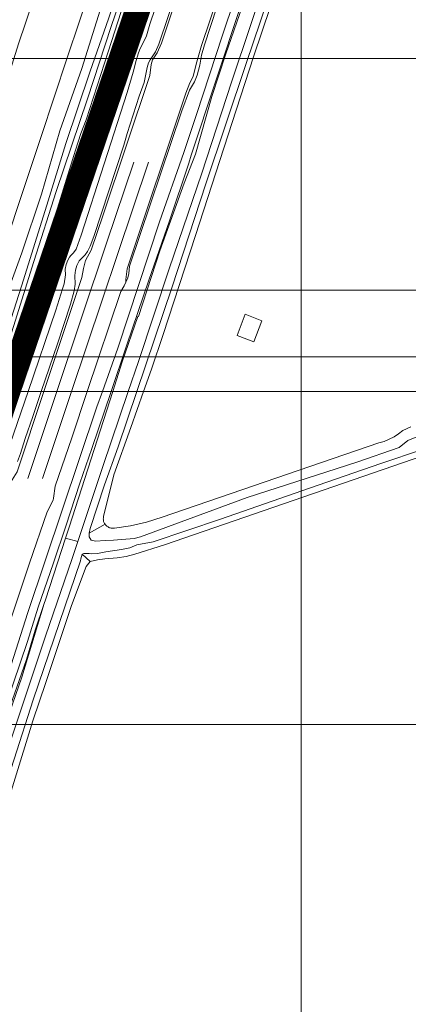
# Model space of a CAD drawing. Header units: metres. Extents: x 102313 to 104557, y 415820 to 422103.
# Tile 28 of 256: x 103516 to 103632, y 418016 to 418312. Entities that reach past the tile are written whole.
import ezdxf

# ---------------------------------------------------------------- set-up
doc = ezdxf.new("R2010")
doc.units = ezdxf.units.M
doc.header["$MEASUREMENT"] = 0
doc.linetypes.add('DGN Style 2', pattern=[121.043411, 72.626047, -48.417365])
doc.linetypes.add('KG-GV', pattern=[42, 12, -6, 0, -6, 12, -6])
for name, color, linetype, lineweight in [('00-Coordinaten', 7, 'Continuous', 0), ('00-kader-2', 2, 'Continuous', 0), ('Bunker', 7, 'Continuous', 0), ('N-WE-KG-GRONDVERWERVING-G', 130, 'KG-GV', 30), ('Oever_slootkant', 92, 'Continuous', 0), ('Spoor_as', 30, 'DGN Style 2', 0), ('Spoorbaan', 7, 'Continuous', 0), ('Terrein_gras', 3, 'Continuous', 0), ('Terrein_onbegroeid', 94, 'Continuous', 0), ('water', 2, 'Continuous', 0), ('Wegdeel', 254, 'Continuous', 0)]:
    doc.layers.add(name, color=color, linetype=linetype, lineweight=lineweight)

msp = doc.modelspace()

# ---------------------------------------------------------------- linework, layer by layer
at = {"layer": '00-Coordinaten'}
for p, q in [((103600, 420000), (103600, 417600)), ((104100, 418300), (102600, 418300)), ((104100, 418200), (102600, 418200)), ((104100, 418100), (102600, 418100))]:
    msp.add_line(p, q, dxfattribs=at)
at = {"layer": '00-kader-2', "flags": 128}
for points in [[(104309.046, 418230.373), (102629.046, 418230.373), (102629.046, 415854.373), (104309.046, 415854.373), (104309.046, 418230.373)], [(104289.046, 418210.373), (102649.046, 418210.373), (102649.046, 415874.373), (104289.046, 415874.373), (104289.046, 418210.373)]]:
    msp.add_lwpolyline(points, close=True, dxfattribs=at)
at = {"layer": 'Bunker', "flags": 128}
msp.add_lwpolyline([(103580.742, 418216.787), (103585.769, 418214.865), (103588.212, 418221.252), (103583.184, 418223.174), (103580.742, 418216.787)], dxfattribs=at)
at = {"layer": 'N-WE-KG-GRONDVERWERVING-G', "linetype": 'Continuous', "lineweight": 0, "ltscale": 5, "const_width": 7.5, "flags": 128}
msp.add_lwpolyline([(103227.821, 417347.733), (103241.913, 417390.113), (103245.2, 417400), (103312.2, 417600), (103317.736, 417616.574), (103327.531, 417645.901), (103359.969, 417743.022), (103379, 417800), (103417.539, 417915.042), (103420.847, 417924.916), (103446, 418000), (103512, 418200), (103614.444, 418501.305)], dxfattribs=at)
at = {"layer": 'Oever_slootkant', "flags": 128}
for points in [[(103509.495, 418200), (103513.119, 418211.291), (103514.649, 418216.89), (103516.11, 418221.441), (103517.023, 418224.62), (103520.075, 418233.795), (103521.868, 418238.884), (103532.307, 418272.408), (103533.94, 418277.496), (103535.473, 418281.602), (103542.141, 418301.98), (103548.874, 418323.175), (103555.974, 418344.119), (103562.255, 418362.347), (103569.256, 418381.478), (103570.427, 418384.329), (103571.839, 418387.087), (103573.441, 418389.712), (103574.828, 418391.601)], [(103613.385, 418381.226), (103612.054, 418379.126), (103611.457, 418377.439), (103608.513, 418368.497), (103601.898, 418348.9), (103595.884, 418330.792), (103585.726, 418300.469), (103579.278, 418280.778), (103568.28, 418246.854)], [(103601.852, 418371.792), (103596.989, 418356.954), (103595.249, 418351.198), (103592.177, 418343.342), (103588.391, 418332.121), (103582.291, 418315.434), (103577.359, 418301.378), (103573.223, 418288.513), (103568.25, 418271.236), (103564.863, 418262.497), (103557.604, 418242.179), (103551.213, 418222.471), (103551.025, 418222.466), (103546.306, 418208.905), (103543.448, 418200)], [(103501.931, 418200), (103504.698, 418208.809), (103509.845, 418224.004), (103516.204, 418241.621), (103522.099, 418259.213), (103527.6, 418278.201), (103534.195, 418296.916), (103539.667, 418314.499)], [(103568.28, 418246.854), (103558.556, 418217.146), (103555.086, 418206.691), (103552.731, 418200)], [(103543.448, 418200), (103530.367, 418159.249)], [(103552.731, 418200), (103548.933, 418189.211), (103543.824, 418174.949), (103540.732, 418162.46), (103540.681, 418162.221), (103540.651, 418161.979), (103540.642, 418161.735), (103540.655, 418161.491), (103540.688, 418161.249), (103540.743, 418161.011), (103540.819, 418160.779), (103540.914, 418160.554), (103541.029, 418160.338), (103541.162, 418160.133)], [(103536.719, 418149), (103538.852, 418149.476), (103541.064, 418149.803), (103544.822, 418150.099), (103547.467, 418150.419), (103550.045, 418151.133), (103558.996, 418154.008), (103636.443, 418180.695), (103642.995, 418183.197), (103649.736, 418185.131), (103656.618, 418186.484), (103743.175, 418192.597), (103749.63, 418192.716), (103756.073, 418192.291), (103762.456, 418191.325), (103768.736, 418189.824), (103774.867, 418187.799), (103935.859, 418134.639), (103962.392, 418124.772), (103989.383, 418116.239), (104000, 418113.455)], [(103541.162, 418160.133), (103541.312, 418159.941), (103541.479, 418159.762), (103541.66, 418159.599), (103541.855, 418159.452), (103542.063, 418159.323), (103542.28, 418159.212), (103542.507, 418159.121), (103542.74, 418159.049), (103542.979, 418158.999), (103543.222, 418158.969), (103543.466, 418158.961), (103543.71, 418158.974), (103543.952, 418159.009), (103548.821, 418159.698), (103553.614, 418160.804), (103558.293, 418162.319), (103623.3, 418184.567), (103624.864, 418185.033), (103626.377, 418185.645), (103627.825, 418186.398), (103629.196, 418187.283), (103630.478, 418188.294), (103632.898, 418189.429)], [(103530.367, 418159.249), (103529.313, 418156.006)], [(103541.162, 418160.133), (103536.423, 418157.483)], [(103529.313, 418156.006), (103523.299, 418137.507), (103522.943, 418136.338)], [(103529.313, 418156.006), (103533.003, 418154.933)], [(103534.324, 418151.153), (103536.719, 418149)], [(103536.719, 418149), (103535.519, 418147.497), (103531.105, 418135.772), (103523.436, 418112.657), (103519.524, 418101.153), (103507.634, 418062.835), (103500.814, 418042.323), (103494.294, 418023.835), (103487.454, 418004.697), (103478.815, 417978.579), (103469.567, 417950.033), (103460.767, 417923.59), (103454.201, 417904.743), (103451.632, 417897.063), (103448.028, 417885.342), (103438.884, 417860.433), (103431.396, 417836.89)], [(103522.943, 418136.338), (103520.233, 418128.347), (103517.623, 418119.52), (103511.952, 418103.225), (103510.035, 418098.144), (103509.101, 418095.97), (103508.035, 418092.95), (103504.474, 418084.943), (103503.638, 418082.784), (103502.043, 418079.281), (103498.522, 418070.093), (103492.039, 418050.773)], [(103493.42, 418050.372), (103494.291, 418052.624), (103495.312, 418055.798), (103498.438, 418065.113), (103503.131, 418079.614), (103507.376, 418089.96), (103510.631, 418098.055), (103516.217, 418114.276), (103522.943, 418136.338)]]:
    msp.add_lwpolyline(points, dxfattribs=at)
at = {"layer": 'Spoor_as', "flags": 128}
for points in [[(103526.733, 418200), (103541.61, 418244.52), (103572.27, 418335.31), (103591.77, 418393.53), (103609.53, 418446.94), (103727.813, 418800)], [(103531.13, 418200), (103586.382, 418364.966), (103732.27, 418800)], [(103325.815, 417600), (103363.35, 417712.3), (103386.21, 417780.22), (103413.37, 417861.67), (103465.06, 418015.44), (103526.733, 418200)], [(103330.029, 417600), (103354.25, 417671.95), (103372.05, 417725.61), (103389.04, 417776.02), (103400.08, 417809.25), (103452.362, 417964.825), (103531.13, 418200)]]:
    msp.add_lwpolyline(points, dxfattribs=at)
at = {"layer": 'Spoorbaan', "flags": 128}
for points in [[(103612.074, 418426.278), (103610.94, 418424.544), (103609.637, 418421.297), (103601.676, 418397.991), (103590.706, 418364.95), (103590.291, 418362.127), (103589.602, 418359.847), (103587.947, 418356.96), (103570.082, 418303.913), (103568.464, 418298.253), (103567.627, 418294.567), (103566.6, 418292.69), (103565.369, 418289.607), (103547.765, 418236.819), (103547.409, 418233.656), (103547.406, 418232.865)], [(103522.813, 418200), (103534.199, 418234.203), (103534.652, 418236.922), (103535.273, 418239.36), (103537, 418242.408), (103540.631, 418253.057), (103554.599, 418294.875), (103554.972, 418298.171), (103555.406, 418299.606), (103556.77, 418301.681), (103558.103, 418304.572), (103574.253, 418353.308)], [(103547.406, 418232.865), (103546.88, 418231.719), (103545.93, 418229.985), (103535.827, 418200)], [(103474.377, 418055.609), (103480.67, 418074.229), (103489.807, 418102.47), (103490.244, 418105.056), (103492.734, 418110.476), (103499.09, 418128.986), (103505.084, 418147.973), (103511.991, 418168.688), (103512.162, 418170.778), (103513.263, 418173.509), (103514.798, 418175.924), (103522.813, 418200)], [(103535.827, 418200), (103531.15, 418186.12), (103526.155, 418171.56), (103525.74, 418167.95), (103525.616, 418167.411), (103523.83, 418163.845), (103518.51, 418148.45), (103504, 418105.345), (103503.672, 418102.812), (103503.656, 418101.576), (103503.55, 418101.05), (103503.028, 418100.058), (103501.23, 418097.1), (103492.2, 418070.67), (103486.127, 418052.494)]]:
    msp.add_lwpolyline(points, dxfattribs=at)
at = {"layer": 'Terrein_gras', "flags": 128}
for points in [[(103581.434, 418390.564), (103572.895, 418365.222), (103569.838, 418355.291), (103554.619, 418310.317), (103553.566, 418306.813), (103553.089, 418305.662), (103551.684, 418302.922), (103551.203, 418301.687), (103550.503, 418299.382), (103549.612, 418295.845), (103547.773, 418289.807), (103533.962, 418246.975), (103532.448, 418242.772), (103531.732, 418241.615), (103530.877, 418240.825), (103530.535, 418240.352), (103530.011, 418239.375), (103529.486, 418238.104), (103529.168, 418236.767), (103529.345, 418234.98), (103528.859, 418232.358), (103528.441, 418230.808), (103526.353, 418224.418), (103518.066, 418200)], [(103547.406, 418232.865), (103547.985, 418234.125), (103548.268, 418235.419), (103548.455, 418237.64), (103564.203, 418284.208), (103566.456, 418290.412), (103568.001, 418292.976), (103568.832, 418295.007), (103569.564, 418297.963), (103570.072, 418300.995), (103570.936, 418304.106), (103578.49, 418327.08), (103587.618, 418354.26), (103588.612, 418357.39), (103589.082, 418358.269), (103589.984, 418359.652), (103590.673, 418361.027), (103591.026, 418361.925), (103591.378, 418363.403), (103591.667, 418366.293), (103594.129, 418373.851)], [(103522.038, 418200), (103526.869, 418214.287), (103530.794, 418226.225), (103531.919, 418230.169), (103532.164, 418232.243), (103532.05, 418234.807), (103532.3, 418236.458), (103532.68, 418237.787), (103533.411, 418239.191), (103535.166, 418241.014), (103535.944, 418241.981), (103536.715, 418243.652), (103537.81, 418246.483), (103546.818, 418273.965), (103547.761, 418277.468), (103551.406, 418288.619), (103552.859, 418292.8), (103553.83, 418297.284), (103554.216, 418298.691), (103554.667, 418299.605), (103556.253, 418301.958), (103557.27, 418304.224), (103574.531, 418355.36)], [(103518.066, 418200), (103512.733, 418184.288), (103511.3, 418180.6), (103510.155, 418178.338), (103508.689, 418175.746), (103507.664, 418173.209), (103507.409, 418172.307), (103507.293, 418171.566), (103507.234, 418167.946), (103507.063, 418166.88), (103490.358, 418116.583), (103488.762, 418112.338), (103487.536, 418109.748), (103486.87, 418108.087), (103486.44, 418106.477), (103485.387, 418101.247), (103483.854, 418097.096), (103470.343, 418056.792)], [(103514.933, 418178.994), (103515.807, 418181.428), (103517.195, 418185.896), (103519.489, 418192.461), (103522.038, 418200)]]:
    msp.add_lwpolyline(points, dxfattribs=at)
at = {"layer": 'Terrein_onbegroeid', "flags": 128}
for points in [[(103597.684, 418372.815), (103593.509, 418359.536), (103583.657, 418328.786), (103576.389, 418306.973), (103568.596, 418283.108), (103564.784, 418271.743), (103557.5, 418250.92), (103544.99, 418213.02), (103540.381, 418200)], [(103542.945, 418200), (103547.684, 418214.044), (103554.272, 418233.406), (103560.445, 418251.228), (103566.263, 418268.513), (103567.024, 418270.989), (103581.87, 418315.86), (103594.46, 418353.41), (103600.276, 418372.177)], [(103540.381, 418200), (103538.738, 418195.359), (103518.013, 418133.611), (103511.58, 418113.507), (103509.176, 418106.602), (103504.741, 418094.872), (103502.047, 418088.093)], [(103504.277, 418087.24), (103511.489, 418105.998), (103517.906, 418124.901), (103521.136, 418135.256), (103525.739, 418148.579), (103529.412, 418159.586), (103533.556, 418172.497), (103537.179, 418182.913), (103542.945, 418200)]]:
    msp.add_lwpolyline(points, dxfattribs=at)
at = {"layer": 'water', "flags": 128}
for points in [[(103573.115, 418393.483), (103572.568, 418393.044), (103567.602, 418381.083), (103562.303, 418365.074), (103553.934, 418341.527), (103543.031, 418309.564), (103535.849, 418287.855), (103526.506, 418260.022), (103519.85, 418239.026), (103507.54, 418200)], [(103505.954, 418200), (103516.123, 418231.632), (103523.721, 418255.951), (103529.431, 418274.435), (103536.641, 418295.824), (103542.318, 418312.142), (103558.599, 418359.807), (103561.533, 418368.937), (103563.075, 418373.639), (103564.114, 418376.807), (103566.922, 418385.045)], [(103548.127, 418200), (103551.18, 418208.989), (103560.409, 418236.856), (103570.143, 418265.566), (103579.126, 418292.824), (103590.77, 418327.859), (103594.593, 418338.956), (103598.619, 418350.871), (103601.219, 418357.931), (103603.816, 418365.858), (103608.394, 418380.4), (103608.535, 418381.782), (103607.705, 418382.571), (103605.945, 418383.127), (103606.48, 418385.168)], [(103612.244, 418382.226), (103611.205, 418380.724), (103610.323, 418378.684), (103605.895, 418365.336), (103601.327, 418352.151), (103594.132, 418330.14), (103583.447, 418298.484), (103571.344, 418262.343), (103561.242, 418231.382), (103550.683, 418200)], [(103533.003, 418154.933), (103540.472, 418177.464), (103548.127, 418200)], [(103550.683, 418200), (103545.05, 418183.357), (103540.985, 418171.962), (103536.705, 418158.828), (103536.423, 418157.483)], [(103551.818, 418156.381), (103583.752, 418168.137), (103616.653, 418178.795), (103629.396, 418183.197), (103631.945, 418185.282), (103638.2, 418187.831), (103649.09, 418190.148), (103667.626, 418192.233), (103681.759, 418192.928), (103700.063, 418194.55), (103718.598, 418195.477), (103748.718, 418197.794), (103757.523, 418197.794), (103762.388, 418197.099), (103768.644, 418195.709), (103788.106, 418190.38), (103811.276, 418182.502), (103853.213, 418168.369), (103909.051, 418149.601), (103946.585, 418136.858), (103971.145, 418128.286), (103992.461, 418121.103), (104000, 418119.009)], [(103636.405, 418182.56), (103623.893, 418178.389), (103602.462, 418170.975), (103575.817, 418161.708), (103555.543, 418154.873), (103550.718, 418153.977), (103548.636, 418153.051), (103546.126, 418152.565), (103541.439, 418151.866), (103538.856, 418151.34), (103537.202, 418151.217), (103536.388, 418151.401), (103535.578, 418151.396), (103534.752, 418151.335), (103534.324, 418151.153)], [(103536.423, 418157.483), (103536.398, 418156.372), (103536.954, 418155.333), (103538.316, 418155.109), (103541.23, 418155.286), (103543.675, 418155.357), (103549.913, 418155.837), (103551.818, 418156.381)], [(103425.045, 417833.77), (103435.801, 417866.276), (103444.624, 417893.209), (103452.188, 417915.361), (103457.701, 417932.164), (103465.548, 417955.661), (103467.548, 417960.84), (103470.748, 417970.195), (103474.852, 417980.894), (103479.734, 417996.022), (103484.68, 418011.566), (103490.709, 418029.456), (103500.097, 418057.027), (103506.933, 418076.974), (103510.393, 418087.806), (103523.288, 418126.567), (103531.328, 418149.881), (103533.003, 418154.933)], [(103534.324, 418151.153), (103533.893, 418149.729), (103533.835, 418149.125), (103519.612, 418107.407), (103513.88, 418089.675), (103507.484, 418070.155), (103501.236, 418050.714), (103494.405, 418030.579), (103485.51, 418004.849), (103480.808, 417991.346), (103477.904, 417982.149), (103464.945, 417942.351), (103455.922, 417915.167), (103447.1, 417888.855), (103439.266, 417866.225)]]:
    msp.add_lwpolyline(points, dxfattribs=at)
at = {"layer": 'Wegdeel', "flags": 128}
for points in [[(103544.6, 418392.656), (103536.571, 418368.313), (103529.678, 418347.743), (103523.687, 418329.843), (103519.446, 418316.81), (103515.323, 418304.69), (103508.041, 418281.702), (103502.475, 418265.082), (103495.656, 418244.5), (103489.572, 418226.436), (103481.993, 418203.345), (103480.887, 418200)], [(103496.543, 418200), (103500.297, 418211.266), (103507.245, 418231.892), (103514.627, 418254.337), (103522.028, 418276.534), (103529.848, 418300.172), (103537.206, 418322.279), (103543.767, 418342.243), (103551.109, 418364.678), (103558.899, 418388.148)]]:
    msp.add_lwpolyline(points, dxfattribs=at)

doc.saveas('drawing.dxf')
